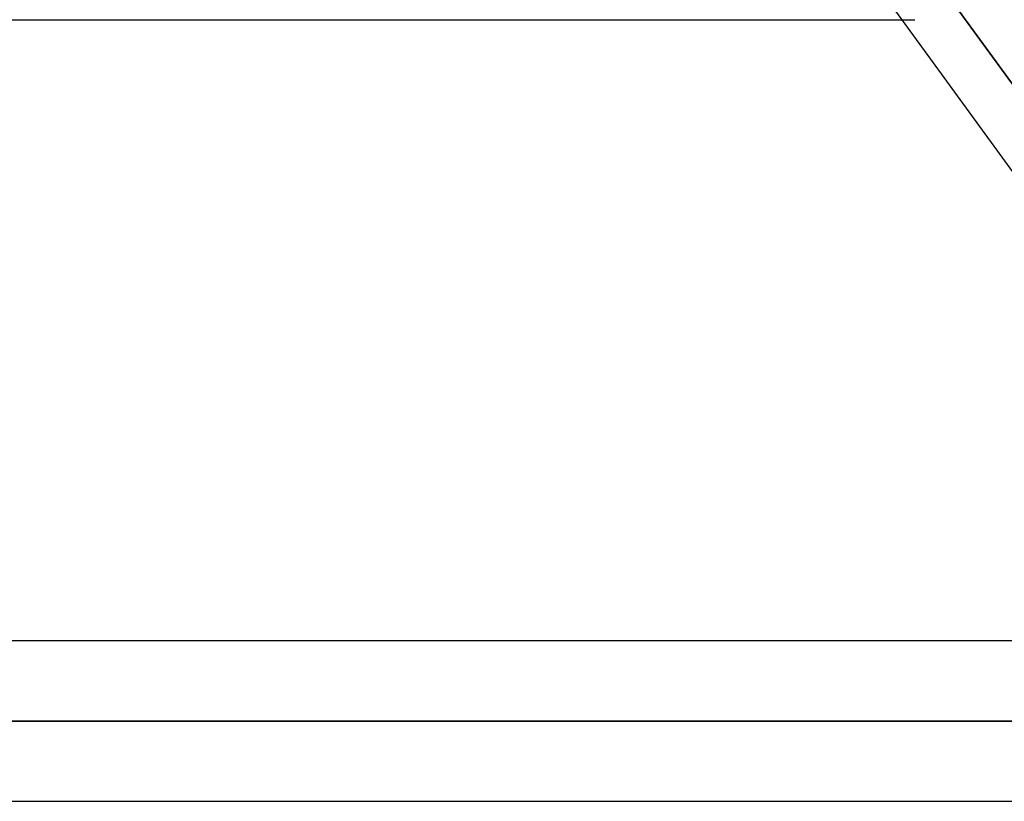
# Model space of a CAD drawing. Header units: millimetres. Extents: x -288 to 288, y -100 to 123.
# Tile 68 of 75: x 151 to 164, y 30 to 41. Entities that reach past the tile are written whole.
import ezdxf

# ---------------------------------------------------------------- set-up
doc = ezdxf.new("R2010")
doc.units = ezdxf.units.MM
doc.layers.add('MAIN-1', color=7, linetype='Continuous')
doc.layers.add('MAIN-2', color=7, linetype='Continuous')

msp = doc.modelspace()

# ---------------------------------------------------------------- linework, layer by layer
at = {"layer": 'MAIN-1'}
for p, q in [((163.539, 41.566), (170.172, 32.435)), ((-163.11, 41.175), (163.11, 41.175)), ((162.927, 41.175), (169.275, 32.435)), ((171.054, 32.435), (-171.054, 32.435)), ((171.99, 31.305), (-171.99, 31.305)), ((-170.929, 30.175), (170.929, 30.175))]:
    msp.add_line(p, q, dxfattribs=at)
at = {"layer": 'MAIN-2'}
for p, q in [((161.285, 43.435), (162.927, 41.175)), ((170.387, 32.138), (163.539, 41.566)), ((-171.99, 31.305), (171.99, 31.305)), ((170.293, 31.305), (-170.293, 31.305)), ((-170.293, 31.305), (170.293, 31.305))]:
    msp.add_line(p, q, dxfattribs=at)

doc.saveas('drawing.dxf')
